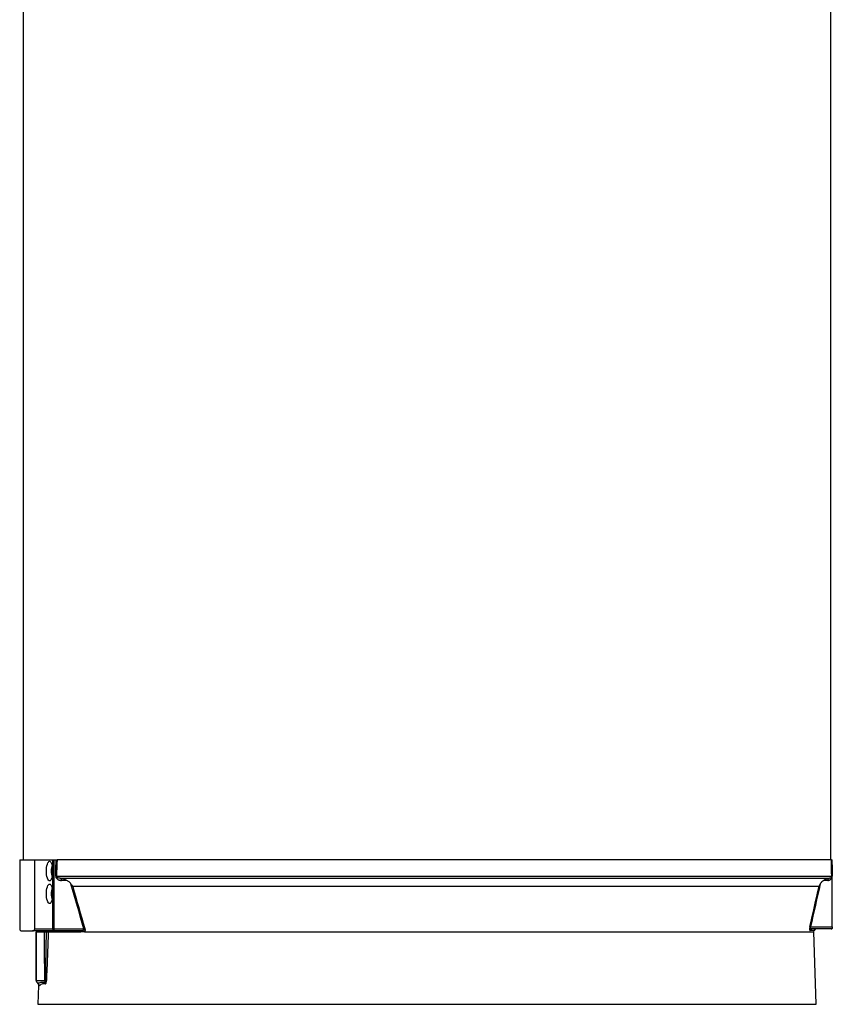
# Model space of a CAD drawing. Header units: millimetres. Extents: x 762 to 3564, y 267 to 3578.
# Tile 7 of 22: x 1044 to 1832, y 968 to 1923. Entities that reach past the tile are written whole.
import ezdxf

# ---------------------------------------------------------------- set-up
doc = ezdxf.new("R2010")
doc.units = ezdxf.units.MM

msp = doc.modelspace()

# ---------------------------------------------------------------- linework, layer by layer
at = {"color": 7, "linetype": 'Continuous', "lineweight": 25}
for p, q in [((1047.81, 2791.97), (1047.81, 1107.97)), ((1830.81, 1107.97), (1830.81, 2791.97)), ((1044.31, 1107.97), (1044.31, 1040.97)), ((1044.31, 1107.97), (1058.87, 1107.97)), ((1058.87, 1040.97), (1058.87, 1107.97)), ((1058.87, 1107.97), (1076.41, 1107.97)), ((1076.41, 1040.97), (1076.41, 1107.97)), ((1076.41, 1107.97), (1077.42, 1107.97)), ((1077.42, 1107.97), (1077.42, 1040.97)), ((1077.42, 1107.97), (1079.61, 1107.97)), ((1831.43, 1107.97), (1080.55, 1107.97)), ((1832, 1107.97), (1832.31, 1107.97)), ((1832.31, 1042.97), (1832.31, 1107.97)), ((1080.16, 1092), (1831.74, 1092)), ((1083.71, 1089.98), (1829.45, 1089.98)), ((1089.96, 1087.97), (1084.91, 1087.97)), ((1819.42, 1081.9), (1095.78, 1081.9)), ((1827.83, 1087.97), (1823.85, 1087.97)), ((1058.87, 1040.97), (1076.41, 1040.97)), ((1077.42, 1040.97), (1076.41, 1040.97)), ((1077.42, 1040.97), (1106.63, 1040.97)), ((1811.18, 1042.97), (1832.31, 1042.97)), ((1831.18, 1040.97), (1812.69, 1040.97)), ((1832.31, 1042.97), (1832.31, 1041.78)), ((1832.31, 1041.78), (1832.31, 1041.32)), ((1046.31, 1038.97), (1056.87, 1038.97)), ((1078.31, 1038.97), (1056.87, 1038.97)), ((1060.31, 990.97), (1060.31, 1037.97)), ((1060.31, 1037.97), (1060.36, 1037.97)), ((1060.36, 1037.97), (1060.36, 990.97)), ((1060.36, 1037.97), (1068.48, 1037.97)), ((1064.28, 1038.16), (1064.31, 1037.97)), ((1072.04, 1037.97), (1103.76, 1037.97)), ((1103.79, 1038.97), (1078.31, 1038.97)), ((1107.01, 1037.97), (1814.31, 1037.97)), ((1814.31, 1037.97), (1814.58, 1039.35)), ((1816.76, 967.82), (1814.31, 1037.97)), ((1060.31, 990.97), (1060.31, 990.97)), ((1060.36, 990.97), (1060.31, 990.97)), ((1060.36, 990.97), (1068.6, 990.97)), ((1062.5, 986.1), (1061.86, 967.82))]:
    msp.add_line(p, q, dxfattribs=at)
at = {"color": 1, "linetype": 'Continuous', "lineweight": 25}
for p, q in [((1068.07, 1038.16), (1064.28, 1038.16)), ((1103.51, 1038.16), (1072.22, 1038.16)), ((1814.58, 1039.35), (1810.74, 1039.35)), ((1061.86, 967.82), (1439.31, 967.82)), ((1439.31, 967.82), (1816.76, 967.82))]:
    msp.add_line(p, q, dxfattribs=at)
at = {"color": 7, "linetype": 'Continuous', "lineweight": 25, "flags": 128}
for points in [[(1079.22, 1092.04), (1079.39, 1098.99), (1079.61, 1107.97)], [(1080.55, 1107.97), (1080.45, 1103.97), (1080.16, 1092)], [(1831.74, 1092), (1831.66, 1096), (1831.43, 1107.97)], [(1832, 1107.97), (1832.18, 1098.99), (1832.31, 1092.04)], [(1070.22, 1096.97), (1070.28, 1098.82), (1070.46, 1100.61), (1070.74, 1102.25), (1071.12, 1103.69), (1071.58, 1104.87), (1072.11, 1105.75), (1072.69, 1106.29), (1073.28, 1106.47), (1073.88, 1106.29), (1074.46, 1105.75), (1074.99, 1104.87), (1075.45, 1103.69), (1075.83, 1102.25), (1076.11, 1100.61), (1076.29, 1098.82), (1076.35, 1096.97), (1076.29, 1095.12), (1076.11, 1093.33), (1075.83, 1091.69), (1075.45, 1090.25), (1074.99, 1089.07), (1074.46, 1088.19), (1073.88, 1087.65), (1073.28, 1087.47), (1072.69, 1087.65), (1072.11, 1088.19), (1071.58, 1089.07), (1071.12, 1090.25), (1070.74, 1091.69), (1070.46, 1093.33), (1070.28, 1095.12), (1070.22, 1096.97)], [(1070.22, 1074.97), (1070.28, 1076.82), (1070.46, 1078.61), (1070.74, 1080.25), (1071.12, 1081.69), (1071.58, 1082.87), (1072.11, 1083.75), (1072.69, 1084.29), (1073.28, 1084.47), (1073.88, 1084.29), (1074.46, 1083.75), (1074.99, 1082.87), (1075.45, 1081.69), (1075.83, 1080.25), (1076.11, 1078.61), (1076.29, 1076.82), (1076.35, 1074.97), (1076.29, 1073.12), (1076.11, 1071.33), (1075.83, 1069.69), (1075.45, 1068.25), (1074.99, 1067.07), (1074.46, 1066.19), (1073.88, 1065.65), (1073.28, 1065.47), (1072.69, 1065.65), (1072.11, 1066.19), (1071.58, 1067.07), (1071.12, 1068.25), (1070.74, 1069.69), (1070.46, 1071.33), (1070.28, 1073.12), (1070.22, 1074.97)], [(1077.42, 1040.97), (1077.44, 1040.58), (1077.49, 1040.2), (1077.57, 1039.86), (1077.68, 1039.56), (1077.82, 1039.31), (1077.97, 1039.12), (1078.13, 1039.01), (1078.31, 1038.97)]]:
    msp.add_lwpolyline(points, dxfattribs=at)
at = {"color": 7, "linetype": 'Continuous', "lineweight": 25}
for centre, radius, start, end in [((1098.81, 1097.27), 23.86, 166.11128, 180.72388), ((1098.81, 1096.67), 23.86, 179.27612, 193.88872), ((1077.75, 1039.84), 52.23, 87.35518, 88.38573), ((1082.62, 1088.26), 2.31, 352.83896, 46.15271), ((1829.79, 1088.15), 1.97, 115.67428, 185.20947), ((1832.44, 1085.14), 6.9, 91.06979, 95.86506), ((1098.81, 1075.27), 23.86, 166.11128, 180.72388), ((1098.81, 1074.67), 23.86, 179.27612, 193.88872), ((1046.31, 1040.97), 2, 180, 270), ((1056.87, 1040.97), 2, 270, 0), ((1078.36, 1040.92), 1.95, 178.4724, 268.38624), ((1104.89, 1046.05), 5.37, 288.92984, 298.88257), ((1811.53, 1044.02), 1.1, 217.25689, 251.30749), ((1812.7, 1038.98), 1.99, 90.22269, 169.47042), ((1816.54, 1038.97), 2, 90, 169.11447), ((1831.08, 1042.31), 1.34, 274.17139, 336.63753), ((1831.18, 1042.97), 2, 270, 304.57204), ((1063.3, 1037.97), 1, 10.88553, 90), ((1102.59, 1038.04), 0.928, 7.18286, 87.43282), ((1063.31, 990.97), 3, 180, 239.80377), ((1063.31, 990.88), 3, 179.94529, 231.23266), ((1063.37, 990.96), 3.01, 179.83973, 239.08717), ((1060.23, 985.83), 2.99, 357.83591, 59.05296), ((1060.3, 985.79), 2.99, 357.82465, 59.77168), ((1060.32, 985.78), 3.01, 358.28114, 59.93277), ((1069.57, 982.01), 9.02, 90.92033, 96.18399), ((1071.64, 990.97), 3.03, 179.97318, 211.11868), ((1066.44, 987.85), 3.03, 357.69331, 30.82192), ((1068.53, 971.26), 19.78, 85.05213, 87.40316)]:
    msp.add_arc(centre, radius, start, end, dxfattribs=at)
for points, knots in [([(1079.61, 1107.97), (1079.82, 1107.97), (1080.01, 1107.97), (1080.33, 1107.97), (1080.46, 1107.97), (1080.55, 1107.97)], [0, 0, 0, 0, 0.5, 0.5, 1, 1, 1, 1]), ([(1831.43, 1107.97), (1831.45, 1107.97), (1831.51, 1107.97), (1831.71, 1107.97), (1831.84, 1107.97), (1832, 1107.97)], [0, 0, 0, 0, 0.5, 0.5, 1, 1, 1, 1]), ([(1079.22, 1092.04), (1079.22, 1091.86), (1079.23, 1091.69), (1079.28, 1091.35), (1079.33, 1091.18), (1079.44, 1090.86), (1079.51, 1090.7), (1079.67, 1090.4), (1079.76, 1090.26), (1080.05, 1089.86), (1080.28, 1089.62), (1080.78, 1089.2), (1081.04, 1089.02), (1081.59, 1088.71), (1081.88, 1088.57), (1082.47, 1088.35), (1082.77, 1088.26), (1083.37, 1088.11), (1083.68, 1088.06), (1084.29, 1087.99), (1084.6, 1087.97), (1084.91, 1087.97)], [0, 0, 0, 0, 0.0625, 0.0625, 0.125, 0.125, 0.1875, 0.1875, 0.25, 0.25, 0.375, 0.375, 0.5, 0.5, 0.625, 0.625, 0.75, 0.75, 0.875, 0.875, 1, 1, 1, 1]), ([(1083.71, 1089.98), (1083.37, 1089.99), (1083.03, 1090.03), (1082.35, 1090.16), (1082.01, 1090.25), (1081.52, 1090.44), (1081.36, 1090.51), (1081.04, 1090.69), (1080.88, 1090.79), (1080.59, 1091.03), (1080.45, 1091.18), (1080.29, 1091.45), (1080.24, 1091.55), (1080.17, 1091.77), (1080.16, 1091.88), (1080.16, 1092)], [0, 0, 0, 0, 0.25, 0.25, 0.5, 0.5, 0.625, 0.625, 0.75, 0.75, 0.875, 0.875, 0.9375, 0.9375, 1, 1, 1, 1]), ([(1089.96, 1087.97), (1089.11, 1088.42), (1088.21, 1088.84), (1086.76, 1089.36), (1086.26, 1089.51), (1085.51, 1089.7), (1085.25, 1089.75), (1084.87, 1089.82), (1084.74, 1089.85), (1084.48, 1089.89), (1084.35, 1089.91), (1084.22, 1089.92)], [0, 0, 0, 0, 0.5, 0.5, 0.75, 0.75, 0.875, 0.875, 0.9375, 0.9375, 1, 1, 1, 1]), ([(1828.93, 1089.92), (1828.8, 1089.91), (1828.68, 1089.89), (1828.43, 1089.85), (1828.31, 1089.82), (1827.95, 1089.75), (1827.71, 1089.7), (1827.24, 1089.57), (1827.01, 1089.5), (1826.57, 1089.35), (1826.35, 1089.27), (1825.28, 1088.84), (1824.52, 1088.42), (1823.85, 1087.97)], [0, 0, 0, 0, 0.0625, 0.0625, 0.125, 0.125, 0.25, 0.25, 0.375, 0.375, 0.5, 0.5, 1, 1, 1, 1]), ([(1827.83, 1087.97), (1828.32, 1087.97), (1828.8, 1088.04), (1829.52, 1088.26), (1829.76, 1088.35), (1830.22, 1088.57), (1830.44, 1088.71), (1830.88, 1089.02), (1831.09, 1089.2), (1831.48, 1089.62), (1831.66, 1089.86), (1831.89, 1090.26), (1831.96, 1090.4), (1832.09, 1090.7), (1832.14, 1090.86), (1832.27, 1091.35), (1832.32, 1091.69), (1832.31, 1092.04)], [0, 0, 0, 0, 0.25, 0.25, 0.375, 0.375, 0.5, 0.5, 0.625, 0.625, 0.75, 0.75, 0.8125, 0.8125, 0.875, 0.875, 1, 1, 1, 1]), ([(1831.74, 1092), (1831.74, 1091.89), (1831.73, 1091.77), (1831.68, 1091.55), (1831.65, 1091.45), (1831.55, 1091.18), (1831.46, 1091.03), (1831.27, 1090.79), (1831.17, 1090.69), (1830.97, 1090.51), (1830.86, 1090.44), (1830.54, 1090.25), (1830.33, 1090.16), (1829.89, 1090.03), (1829.67, 1089.99), (1829.45, 1089.98)], [0, 0, 0, 0, 0.0625, 0.0625, 0.125, 0.125, 0.25, 0.25, 0.375, 0.375, 0.5, 0.5, 0.75, 0.75, 1, 1, 1, 1]), ([(1094, 1084.71), (1093.44, 1085.42), (1092.81, 1086.03), (1091.8, 1086.84), (1091.44, 1087.09), (1090.72, 1087.55), (1090.34, 1087.77), (1089.96, 1087.97)], [0, 0, 0, 0, 0.5, 0.5, 0.75, 0.75, 1, 1, 1, 1]), ([(1094, 1084.71), (1094.36, 1084.25), (1094.68, 1083.79), (1095.13, 1083.09), (1095.27, 1082.86), (1095.54, 1082.38), (1095.66, 1082.14), (1095.78, 1081.9)], [0, 0, 0, 0, 0.5, 0.5, 0.75, 0.75, 1, 1, 1, 1]), ([(1820.67, 1084.71), (1820.39, 1084.26), (1820.14, 1083.8), (1819.73, 1082.86), (1819.56, 1082.38), (1819.42, 1081.9)], [0, 0, 0, 0, 0.5, 0.5, 1, 1, 1, 1]), ([(1823.85, 1087.97), (1823.25, 1087.57), (1822.68, 1087.11), (1821.88, 1086.31), (1821.62, 1086.02), (1821.12, 1085.4), (1820.88, 1085.07), (1820.67, 1084.71)], [0, 0, 0, 0, 0.5, 0.5, 0.75, 0.75, 1, 1, 1, 1]), ([(1106.63, 1040.97), (1106.69, 1040.87), (1106.74, 1040.76), (1106.8, 1040.52), (1106.8, 1040.4), (1106.77, 1040.19), (1106.74, 1040.09), (1106.65, 1039.92), (1106.59, 1039.85), (1106.42, 1039.66), (1106.28, 1039.56), (1106, 1039.39), (1105.85, 1039.32), (1105.4, 1039.15), (1105.08, 1039.08), (1104.44, 1038.99), (1104.12, 1038.97), (1103.79, 1038.97)], [0, 0, 0, 0, 0.0625, 0.0625, 0.125, 0.125, 0.1875, 0.1875, 0.25, 0.25, 0.375, 0.375, 0.5, 0.5, 0.75, 0.75, 1, 1, 1, 1]), ([(1107.48, 1041.35), (1107.53, 1041.17), (1107.58, 1040.98), (1107.65, 1040.61), (1107.67, 1040.43), (1107.69, 1040.07), (1107.69, 1039.89), (1107.67, 1039.56), (1107.65, 1039.4), (1107.6, 1039.11), (1107.56, 1038.97), (1107.48, 1038.72), (1107.43, 1038.6), (1107.26, 1038.29), (1107.14, 1038.11), (1107.01, 1037.97)], [0, 0, 0, 0, 0.125, 0.125, 0.25, 0.25, 0.375, 0.375, 0.5, 0.5, 0.625, 0.625, 0.75, 0.75, 1, 1, 1, 1]), ([(1810.65, 1043.35), (1810.62, 1043.19), (1810.58, 1043.02), (1810.51, 1042.69), (1810.48, 1042.53), (1810.43, 1042.2), (1810.41, 1042.04), (1810.37, 1041.73), (1810.35, 1041.59), (1810.32, 1041.17), (1810.31, 1040.93), (1810.31, 1040.61), (1810.31, 1040.51), (1810.32, 1040.33), (1810.32, 1040.25), (1810.35, 1040.02), (1810.37, 1039.89), (1810.43, 1039.68), (1810.46, 1039.6), (1810.56, 1039.41), (1810.65, 1039.35), (1810.74, 1039.35)], [0, 0, 0, 0, 0.0625, 0.0625, 0.125, 0.125, 0.1875, 0.1875, 0.25, 0.25, 0.375, 0.375, 0.4375, 0.4375, 0.5, 0.5, 0.625, 0.625, 0.75, 0.75, 1, 1, 1, 1]), ([(1812.69, 1040.97), (1812.49, 1040.97), (1812.3, 1040.99), (1811.92, 1041.08), (1811.74, 1041.15), (1811.48, 1041.32), (1811.4, 1041.39), (1811.24, 1041.56), (1811.17, 1041.65), (1811.08, 1041.85), (1811.06, 1041.92), (1811.02, 1042.09), (1811.01, 1042.18), (1811.01, 1042.4), (1811.03, 1042.52), (1811.09, 1042.76), (1811.13, 1042.87), (1811.18, 1042.97)], [0, 0, 0, 0, 0.25, 0.25, 0.5, 0.5, 0.625, 0.625, 0.75, 0.75, 0.8125, 0.8125, 0.875, 0.875, 0.9375, 0.9375, 1, 1, 1, 1]), ([(1068.6, 990.97), (1068.56, 998.8), (1068.53, 1006.63), (1068.5, 1022.3), (1068.48, 1030.14), (1068.48, 1037.97)], [0, 0, 0, 0, 0.5, 0.5, 1, 1, 1, 1]), ([(1068.48, 1037.97), (1068.52, 1037.97), (1068.6, 1037.97), (1068.8, 1037.97), (1068.93, 1037.97), (1069.24, 1037.97), (1069.42, 1037.97), (1069.82, 1037.97), (1070.03, 1037.97), (1070.26, 1037.97)], [0, 0, 0, 0, 0.25, 0.25, 0.5, 0.5, 0.75, 0.75, 1, 1, 1, 1]), ([(1069.43, 991.02), (1069.56, 998.85), (1069.69, 1006.67), (1069.97, 1022.32), (1070.12, 1030.15), (1070.26, 1037.97)], [0, 0, 0, 0, 0.5, 0.5, 1, 1, 1, 1]), ([(1072.04, 1037.97), (1071.74, 1030.14), (1071.44, 1022.3), (1070.84, 1006.63), (1070.54, 998.8), (1070.24, 990.97)], [0, 0, 0, 0, 0.5, 0.5, 1, 1, 1, 1]), ([(1070.26, 1037.97), (1070.49, 1037.97), (1070.7, 1037.97), (1071.08, 1037.97), (1071.26, 1037.97), (1071.57, 1037.97), (1071.7, 1037.97), (1071.91, 1037.97), (1071.99, 1037.97), (1072.04, 1037.97)], [0, 0, 0, 0, 0.25, 0.25, 0.5, 0.5, 0.75, 0.75, 1, 1, 1, 1]), ([(1103.51, 1038.16), (1103.66, 1038.27), (1103.76, 1038.38), (1103.9, 1038.58), (1103.94, 1038.67), (1103.96, 1038.81), (1103.95, 1038.87), (1103.9, 1038.93), (1103.88, 1038.94), (1103.84, 1038.96), (1103.82, 1038.97), (1103.79, 1038.97)], [0, 0, 0, 0, 0.25, 0.25, 0.5, 0.5, 0.75, 0.75, 0.875, 0.875, 1, 1, 1, 1]), ([(1107.01, 1037.97), (1106.96, 1037.97), (1106.88, 1037.97), (1106.73, 1037.97), (1106.55, 1037.97), (1106.35, 1037.97), (1106.11, 1037.97), (1105.87, 1037.97), (1105.58, 1037.97), (1105.25, 1037.97), (1104.88, 1037.97), (1104.55, 1037.97), (1104.31, 1037.97), (1104.12, 1037.97), (1103.95, 1037.97), (1103.82, 1037.97), (1103.76, 1037.97)], [0, 0, 0, 0, 0.036371, 0.078058, 0.1250686, 0.187599, 0.2501295, 0.3197907, 0.3930441, 0.500151, 0.6250883, 0.7500938, 0.8306325, 0.8751237, 0.942006, 1, 1, 1, 1]), ([(1061.44, 988.52), (1061.49, 988.48), (1061.8, 988.24), (1062.18, 987.69), (1062.45, 986.91), (1062.55, 986.38), (1062.5, 986.12), (1062.5, 986.11)], [0, 0, 0, 0, 0.0668672, 0.4408373, 0.7012653, 0.9941819, 1, 1, 1, 1]), ([(1061.82, 988.38), (1062.3, 988.5), (1062.81, 988.64), (1063.9, 988.92), (1064.47, 989.05), (1065.67, 989.28), (1066.31, 989.37), (1067.63, 989.46), (1068.32, 989.45), (1069.04, 989.4)], [0, 0, 0, 0, 0.25, 0.25, 0.5, 0.5, 0.75, 0.75, 1, 1, 1, 1]), ([(1069.46, 987.73), (1069.09, 987.78), (1068.73, 987.81), (1068.04, 987.82), (1067.71, 987.8), (1066.76, 987.67), (1066.19, 987.49), (1065.17, 987.03), (1064.71, 986.76), (1063.93, 986.21), (1063.59, 985.93), (1063.32, 985.69)], [0, 0, 0, 0, 0.125, 0.125, 0.25, 0.25, 0.5, 0.5, 0.75, 0.75, 1, 1, 1, 1]), ([(1069.43, 991.02), (1069.42, 990.91), (1069.42, 990.8), (1069.4, 990.59), (1069.39, 990.49), (1069.37, 990.29), (1069.35, 990.19), (1069.32, 990.01), (1069.3, 989.93), (1069.25, 989.71), (1069.21, 989.59), (1069.12, 989.43), (1069.08, 989.39), (1069.04, 989.4)], [0, 0, 0, 0, 0.125, 0.125, 0.25, 0.25, 0.375, 0.375, 0.5, 0.5, 0.75, 0.75, 1, 1, 1, 1]), ([(1069.46, 987.73), (1069.51, 987.72), (1069.55, 987.74), (1069.63, 987.81), (1069.68, 987.87), (1069.76, 988.03), (1069.8, 988.12), (1069.88, 988.36), (1069.92, 988.49), (1069.99, 988.79), (1070.03, 988.96), (1070.09, 989.31), (1070.11, 989.5), (1070.16, 989.9), (1070.18, 990.11), (1070.22, 990.53), (1070.23, 990.75), (1070.24, 990.97)], [0, 0, 0, 0, 0.125, 0.125, 0.25, 0.25, 0.375, 0.375, 0.5, 0.5, 0.625, 0.625, 0.75, 0.75, 0.875, 0.875, 1, 1, 1, 1])]:
    msp.add_open_spline(points, degree=3, knots=knots, dxfattribs=at)
for points in [[(1084.22, 1089.92), (1084.05, 1089.94), (1083.88, 1089.96), (1083.71, 1089.98)], [(1828.93, 1089.92), (1829.1, 1089.94), (1829.28, 1089.96), (1829.45, 1089.98)], [(1106.63, 1040.97), (1102.34, 1055.52), (1098.14, 1070.1), (1094, 1084.71)], [(1095.78, 1081.9), (1099.62, 1068.36), (1103.51, 1054.84), (1107.48, 1041.35)], [(1810.65, 1043.35), (1813.62, 1056.18), (1816.54, 1069.03), (1819.42, 1081.9)], [(1820.67, 1084.71), (1817.56, 1070.77), (1814.4, 1056.86), (1811.18, 1042.97)], [(1103.76, 1037.97), (1103.68, 1038.03), (1103.59, 1038.09), (1103.51, 1038.16)], [(1061.77, 988.4), (1061.78, 988.39), (1061.79, 988.38), (1061.81, 988.38)], [(1061.81, 988.38), (1061.81, 988.37), (1061.82, 988.37), (1061.82, 988.38)], [(1063.29, 985.68), (1063.27, 985.69), (1063.24, 985.71), (1063.22, 985.72)], [(1063.32, 985.69), (1063.31, 985.67), (1063.3, 985.67), (1063.29, 985.68)]]:
    msp.add_open_spline(points, degree=3, dxfattribs=at)
at = {"color": 1, "linetype": 'Continuous', "lineweight": 25}
for points, knots in [([(1061.45, 988.54), (1061.44, 988.55), (1061.35, 988.58), (1061.58, 988.48), (1061.77, 988.4)], [0, 0, 0, 0, 0.159715, 1, 1, 1, 1]), ([(1063.22, 985.72), (1062.86, 985.93), (1062.44, 986.17), (1062.54, 986.11), (1062.56, 986.1)], [0, 0, 0, 0, 0.836963, 1, 1, 1, 1])]:
    msp.add_open_spline(points, degree=3, knots=knots, dxfattribs=at)

doc.saveas('drawing.dxf')
